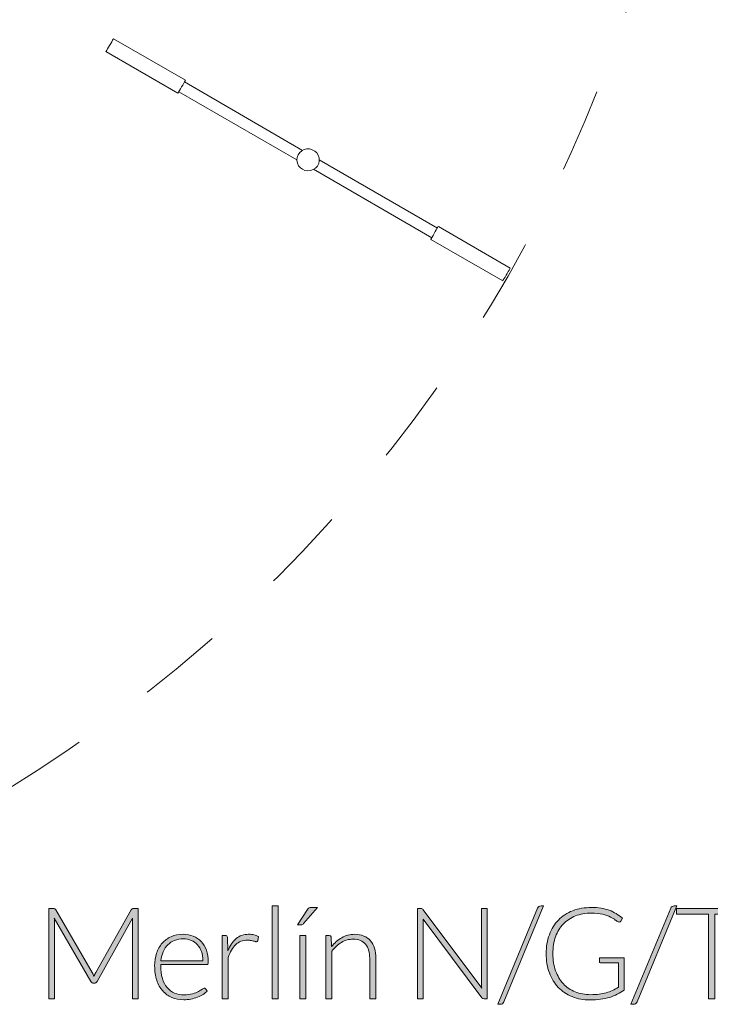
# Model space of a CAD drawing. Header units: inches. Extents: x 8 to 203, y -241 to -15.
# Tile 8 of 23: x 167 to 186, y -241 to -214. Entities that reach past the tile are written whole.
import ezdxf

# ---------------------------------------------------------------- set-up
doc = ezdxf.new("R2010")
doc.units = ezdxf.units.IN
doc.header["$MEASUREMENT"] = 0
doc.linetypes.add('AI-Linetype-3', pattern=[4.506413, 2.253206, -2.253206])
doc.layers.add('Capa 1', color=7, linetype='Continuous')

# ---------------------------------------------------------------- blocks, each defined once
blk = doc.blocks.new('block 10')
at = {"layer": 'Capa 1'}
h = blk.add_hatch(color=250, dxfattribs=at)
h.dxf.hatch_style = 2
edge = h.paths.add_edge_path()
edge.add_spline(control_points=[(169.19, -239.773), (169.197, -239.755), (169.203, -239.737), (169.211, -239.719), (169.218, -239.701), (169.227, -239.685), (169.236, -239.669), (169.236, -239.669), (170.185, -237.991), (170.185, -237.991), (170.194, -237.976), (170.203, -237.967), (170.212, -237.964), (170.221, -237.96), (170.234, -237.958), (170.25, -237.958), (170.25, -237.958), (170.371, -237.958), (170.371, -237.958), (170.371, -237.958), (170.371, -240.374), (170.371, -240.374), (170.371, -240.374), (170.217, -240.374), (170.217, -240.374), (170.217, -240.374), (170.217, -238.315), (170.217, -238.315), (170.217, -238.286), (170.219, -238.255), (170.223, -238.221), (170.223, -238.221), (169.272, -239.91), (169.272, -239.91), (169.256, -239.939), (169.233, -239.954), (169.203, -239.954), (169.203, -239.954), (169.176, -239.954), (169.176, -239.954), (169.148, -239.954), (169.125, -239.939), (169.108, -239.91), (169.108, -239.91), (168.131, -238.219), (168.131, -238.219), (168.135, -238.252), (168.137, -238.285), (168.137, -238.315), (168.137, -238.315), (168.137, -240.374), (168.137, -240.374), (168.137, -240.374), (167.985, -240.374), (167.985, -240.374), (167.985, -240.374), (167.985, -237.958), (167.985, -237.958), (167.985, -237.958), (168.104, -237.958), (168.104, -237.958), (168.12, -237.958), (168.133, -237.96), (168.142, -237.964), (168.152, -237.967), (168.161, -237.976), (168.171, -237.991), (168.171, -237.991), (169.145, -239.67), (169.145, -239.67), (169.162, -239.703), (169.177, -239.737), (169.19, -239.773)], knot_values=[0, 0, 0, 0, 1, 1, 1, 2, 2, 2, 3, 3, 3, 4, 4, 4, 5, 5, 5, 6, 6, 6, 7, 7, 7, 8, 8, 8, 9, 9, 9, 10, 10, 10, 11, 11, 11, 12, 12, 12, 13, 13, 13, 14, 14, 14, 15, 15, 15, 16, 16, 16, 17, 17, 17, 18, 18, 18, 19, 19, 19, 20, 20, 20, 21, 21, 21, 22, 22, 22, 23, 23, 23, 24, 24, 24, 24], degree=3, periodic=1)
h = blk.add_hatch(color=250, dxfattribs=at)
h.dxf.hatch_style = 2
h.paths.add_polyline_path([(174.111, -237.89), (174.111, -240.374), (173.949, -240.374), (173.949, -237.89)])
h = blk.add_hatch(color=250, dxfattribs=at)
h.dxf.hatch_style = 2
edge = h.paths.add_edge_path()
edge.add_spline(control_points=[(175.161, -237.931), (175.161, -237.931), (174.792, -238.363), (174.792, -238.363), (174.783, -238.374), (174.774, -238.382), (174.764, -238.386), (174.755, -238.39), (174.743, -238.392), (174.729, -238.392), (174.729, -238.392), (174.632, -238.392), (174.632, -238.392), (174.632, -238.392), (174.9, -237.986), (174.9, -237.986), (174.912, -237.965), (174.925, -237.951), (174.939, -237.943), (174.953, -237.936), (174.973, -237.931), (175.001, -237.931), (175.001, -237.931), (175.161, -237.931), (175.161, -237.931)], knot_values=[0, 0, 0, 0, 1, 1, 1, 2, 2, 2, 3, 3, 3, 4, 4, 4, 5, 5, 5, 6, 6, 6, 7, 7, 7, 8, 8, 8, 8], degree=3, periodic=1)
h.paths.add_polyline_path([(174.854, -238.676), (174.854, -240.374), (174.692, -240.374), (174.692, -238.676)])
h = blk.add_hatch(color=250, dxfattribs=at)
h.dxf.hatch_style = 2
edge = h.paths.add_edge_path()
edge.add_spline(control_points=[(177.961, -237.964), (177.971, -237.969), (177.98, -237.978), (177.991, -237.991), (177.991, -237.991), (179.554, -240.084), (179.554, -240.084), (179.551, -240.049), (179.549, -240.017), (179.549, -239.985), (179.549, -239.985), (179.549, -237.958), (179.549, -237.958), (179.549, -237.958), (179.703, -237.958), (179.703, -237.958), (179.703, -237.958), (179.703, -240.374), (179.703, -240.374), (179.703, -240.374), (179.619, -240.374), (179.619, -240.374), (179.593, -240.374), (179.572, -240.363), (179.556, -240.34), (179.556, -240.34), (177.985, -238.244), (177.985, -238.244), (177.989, -238.278), (177.991, -238.31), (177.991, -238.341), (177.991, -238.341), (177.991, -240.374), (177.991, -240.374), (177.991, -240.374), (177.839, -240.374), (177.839, -240.374), (177.839, -240.374), (177.839, -237.958), (177.839, -237.958), (177.839, -237.958), (177.924, -237.958), (177.924, -237.958), (177.94, -237.958), (177.952, -237.96), (177.961, -237.964)], knot_values=[0, 0, 0, 0, 1, 1, 1, 2, 2, 2, 3, 3, 3, 4, 4, 4, 5, 5, 5, 6, 6, 6, 7, 7, 7, 8, 8, 8, 9, 9, 9, 10, 10, 10, 11, 11, 11, 12, 12, 12, 13, 13, 13, 14, 14, 14, 15, 15, 15, 15], degree=3, periodic=1)
h = blk.add_hatch(color=250, dxfattribs=at)
h.dxf.hatch_style = 2
edge = h.paths.add_edge_path()
edge.add_spline(control_points=[(180.148, -240.451), (180.139, -240.474), (180.125, -240.49), (180.107, -240.501), (180.089, -240.512), (180.07, -240.517), (180.05, -240.517), (180.05, -240.517), (179.984, -240.517), (179.984, -240.517), (179.984, -240.517), (181.046, -237.953), (181.046, -237.953), (181.063, -237.911), (181.094, -237.89), (181.138, -237.89), (181.138, -237.89), (181.208, -237.89), (181.208, -237.89), (181.208, -237.89), (180.148, -240.451), (180.148, -240.451)], knot_values=[0, 0, 0, 0, 1, 1, 1, 2, 2, 2, 3, 3, 3, 4, 4, 4, 5, 5, 5, 6, 6, 6, 7, 7, 7, 7], degree=3, periodic=1)
h = blk.add_hatch(color=250, dxfattribs=at)
h.dxf.hatch_style = 2
edge = h.paths.add_edge_path()
edge.add_spline(control_points=[(182.461, -240.26), (182.544, -240.26), (182.62, -240.255), (182.688, -240.247), (182.756, -240.238), (182.82, -240.226), (182.878, -240.209), (182.937, -240.191), (182.993, -240.171), (183.046, -240.146), (183.099, -240.122), (183.152, -240.094), (183.205, -240.063), (183.205, -240.063), (183.205, -239.413), (183.205, -239.413), (183.205, -239.413), (182.741, -239.413), (182.741, -239.413), (182.729, -239.413), (182.718, -239.409), (182.709, -239.401), (182.701, -239.393), (182.697, -239.384), (182.697, -239.374), (182.697, -239.374), (182.697, -239.278), (182.697, -239.278), (182.697, -239.278), (183.364, -239.278), (183.364, -239.278), (183.364, -239.278), (183.364, -240.137), (183.364, -240.137), (183.304, -240.179), (183.241, -240.216), (183.176, -240.249), (183.111, -240.282), (183.042, -240.31), (182.968, -240.333), (182.894, -240.355), (182.814, -240.372), (182.729, -240.384), (182.644, -240.395), (182.55, -240.402), (182.449, -240.402), (182.275, -240.402), (182.116, -240.372), (181.972, -240.313), (181.828, -240.255), (181.704, -240.172), (181.601, -240.065), (181.498, -239.956), (181.418, -239.827), (181.362, -239.674), (181.305, -239.522), (181.276, -239.352), (181.276, -239.165), (181.276, -238.979), (181.305, -238.809), (181.362, -238.658), (181.418, -238.505), (181.499, -238.376), (181.604, -238.268), (181.709, -238.161), (181.836, -238.077), (181.985, -238.019), (182.135, -237.96), (182.303, -237.931), (182.488, -237.931), (182.58, -237.931), (182.666, -237.938), (182.744, -237.95), (182.822, -237.962), (182.894, -237.981), (182.961, -238.006), (183.028, -238.03), (183.091, -238.06), (183.149, -238.096), (183.207, -238.132), (183.263, -238.173), (183.316, -238.219), (183.316, -238.219), (183.27, -238.294), (183.27, -238.294), (183.26, -238.312), (183.246, -238.321), (183.227, -238.321), (183.217, -238.321), (183.208, -238.318), (183.198, -238.314), (183.182, -238.307), (183.157, -238.291), (183.124, -238.266), (183.092, -238.241), (183.048, -238.215), (182.993, -238.187), (182.938, -238.16), (182.868, -238.135), (182.785, -238.114), (182.702, -238.092), (182.601, -238.082), (182.483, -238.082), (182.326, -238.082), (182.185, -238.106), (182.058, -238.157), (181.932, -238.206), (181.824, -238.279), (181.735, -238.372), (181.645, -238.465), (181.577, -238.579), (181.528, -238.713), (181.48, -238.847), (181.456, -238.998), (181.456, -239.165), (181.456, -239.336), (181.48, -239.489), (181.529, -239.625), (181.578, -239.76), (181.646, -239.875), (181.735, -239.969), (181.823, -240.063), (181.929, -240.135), (182.052, -240.184), (182.176, -240.235), (182.312, -240.26), (182.461, -240.26)], knot_values=[0, 0, 0, 0, 1, 1, 1, 2, 2, 2, 3, 3, 3, 4, 4, 4, 5, 5, 5, 6, 6, 6, 7, 7, 7, 8, 8, 8, 9, 9, 9, 10, 10, 10, 11, 11, 11, 12, 12, 12, 13, 13, 13, 14, 14, 14, 15, 15, 15, 16, 16, 16, 17, 17, 17, 18, 18, 18, 19, 19, 19, 20, 20, 20, 21, 21, 21, 22, 22, 22, 23, 23, 23, 24, 24, 24, 25, 25, 25, 26, 26, 26, 27, 27, 27, 28, 28, 28, 29, 29, 29, 30, 30, 30, 31, 31, 31, 32, 32, 32, 33, 33, 33, 34, 34, 34, 35, 35, 35, 36, 36, 36, 37, 37, 37, 38, 38, 38, 39, 39, 39, 40, 40, 40, 41, 41, 41, 42, 42, 42, 42], degree=3, periodic=1)
h = blk.add_hatch(color=250, dxfattribs=at)
h.dxf.hatch_style = 2
edge = h.paths.add_edge_path()
edge.add_spline(control_points=[(183.707, -240.451), (183.698, -240.474), (183.685, -240.49), (183.666, -240.501), (183.648, -240.512), (183.629, -240.517), (183.61, -240.517), (183.61, -240.517), (183.543, -240.517), (183.543, -240.517), (183.543, -240.517), (184.605, -237.953), (184.605, -237.953), (184.622, -237.911), (184.653, -237.89), (184.697, -237.89), (184.697, -237.89), (184.767, -237.89), (184.767, -237.89), (184.767, -237.89), (183.707, -240.451), (183.707, -240.451)], knot_values=[0, 0, 0, 0, 1, 1, 1, 2, 2, 2, 3, 3, 3, 4, 4, 4, 5, 5, 5, 6, 6, 6, 7, 7, 7, 7], degree=3, periodic=1)
h = blk.add_hatch(color=250, dxfattribs=at)
h.dxf.hatch_style = 2
h.paths.add_polyline_path([(186.637, -237.958), (186.637, -238.107), (185.788, -238.107), (185.788, -240.374), (185.614, -240.374), (185.614, -238.107), (184.76, -238.107), (184.76, -237.958)])
h = blk.add_hatch(color=250, dxfattribs=at)
h.dxf.hatch_style = 2
edge = h.paths.add_edge_path()
edge.add_spline(control_points=[(171.578, -238.648), (171.674, -238.648), (171.762, -238.665), (171.844, -238.698), (171.925, -238.731), (171.996, -238.779), (172.055, -238.842), (172.115, -238.905), (172.162, -238.983), (172.195, -239.075), (172.229, -239.167), (172.246, -239.273), (172.246, -239.393), (172.246, -239.418), (172.242, -239.435), (172.234, -239.444), (172.227, -239.453), (172.216, -239.458), (172.2, -239.458), (172.2, -239.458), (170.974, -239.458), (170.974, -239.458), (170.974, -239.458), (170.974, -239.49), (170.974, -239.49), (170.974, -239.617), (170.989, -239.73), (171.018, -239.826), (171.048, -239.923), (171.09, -240.004), (171.144, -240.069), (171.199, -240.135), (171.265, -240.184), (171.343, -240.217), (171.42, -240.25), (171.506, -240.266), (171.602, -240.266), (171.687, -240.266), (171.761, -240.258), (171.824, -240.238), (171.886, -240.22), (171.939, -240.198), (171.982, -240.176), (172.025, -240.152), (172.058, -240.131), (172.084, -240.112), (172.108, -240.094), (172.127, -240.084), (172.138, -240.084), (172.153, -240.084), (172.164, -240.089), (172.172, -240.101), (172.172, -240.101), (172.217, -240.156), (172.217, -240.156), (172.189, -240.19), (172.153, -240.222), (172.108, -240.251), (172.063, -240.281), (172.013, -240.306), (171.958, -240.327), (171.903, -240.348), (171.844, -240.365), (171.78, -240.377), (171.717, -240.39), (171.654, -240.396), (171.59, -240.396), (171.474, -240.396), (171.368, -240.376), (171.273, -240.336), (171.177, -240.295), (171.095, -240.236), (171.027, -240.159), (170.958, -240.082), (170.905, -239.987), (170.868, -239.875), (170.83, -239.763), (170.812, -239.635), (170.812, -239.49), (170.812, -239.368), (170.829, -239.256), (170.864, -239.152), (170.898, -239.05), (170.948, -238.961), (171.014, -238.886), (171.079, -238.812), (171.16, -238.753), (171.255, -238.711), (171.35, -238.669), (171.458, -238.648), (171.578, -238.648)], knot_values=[0, 0, 0, 0, 1, 1, 1, 2, 2, 2, 3, 3, 3, 4, 4, 4, 5, 5, 5, 6, 6, 6, 7, 7, 7, 8, 8, 8, 9, 9, 9, 10, 10, 10, 11, 11, 11, 12, 12, 12, 13, 13, 13, 14, 14, 14, 15, 15, 15, 16, 16, 16, 17, 17, 17, 18, 18, 18, 19, 19, 19, 20, 20, 20, 21, 21, 21, 22, 22, 22, 23, 23, 23, 24, 24, 24, 25, 25, 25, 26, 26, 26, 27, 27, 27, 28, 28, 28, 29, 29, 29, 30, 30, 30, 30], degree=3, periodic=1)
edge = h.paths.add_edge_path()
edge.add_spline(control_points=[(171.581, -238.769), (171.493, -238.769), (171.415, -238.783), (171.345, -238.811), (171.276, -238.837), (171.216, -238.877), (171.165, -238.928), (171.115, -238.979), (171.074, -239.041), (171.043, -239.112), (171.011, -239.184), (170.991, -239.265), (170.981, -239.354), (170.981, -239.354), (172.099, -239.354), (172.099, -239.354), (172.099, -239.262), (172.086, -239.181), (172.062, -239.108), (172.036, -239.036), (172.001, -238.975), (171.956, -238.925), (171.91, -238.875), (171.855, -238.836), (171.792, -238.809), (171.728, -238.783), (171.658, -238.769), (171.581, -238.769)], knot_values=[0, 0, 0, 0, 1, 1, 1, 2, 2, 2, 3, 3, 3, 4, 4, 4, 5, 5, 5, 6, 6, 6, 7, 7, 7, 8, 8, 8, 9, 9, 9, 9], degree=3, periodic=1)
h = blk.add_hatch(color=250, dxfattribs=at)
h.dxf.hatch_style = 2
edge = h.paths.add_edge_path()
edge.add_spline(control_points=[(172.614, -240.374), (172.614, -240.374), (172.614, -238.676), (172.614, -238.676), (172.614, -238.676), (172.7, -238.676), (172.7, -238.676), (172.719, -238.676), (172.733, -238.68), (172.742, -238.687), (172.75, -238.696), (172.755, -238.709), (172.756, -238.729), (172.756, -238.729), (172.77, -239.087), (172.77, -239.087), (172.824, -238.949), (172.897, -238.842), (172.988, -238.764), (173.079, -238.685), (173.191, -238.647), (173.324, -238.647), (173.376, -238.647), (173.423, -238.652), (173.466, -238.662), (173.509, -238.673), (173.55, -238.689), (173.589, -238.71), (173.589, -238.71), (173.567, -238.822), (173.567, -238.822), (173.564, -238.841), (173.552, -238.85), (173.533, -238.85), (173.526, -238.85), (173.516, -238.847), (173.504, -238.843), (173.491, -238.838), (173.476, -238.833), (173.457, -238.827), (173.438, -238.822), (173.415, -238.817), (173.388, -238.812), (173.36, -238.808), (173.329, -238.805), (173.294, -238.805), (173.165, -238.805), (173.06, -238.845), (172.977, -238.925), (172.895, -239.004), (172.828, -239.119), (172.777, -239.269), (172.777, -239.269), (172.777, -240.374), (172.777, -240.374), (172.777, -240.374), (172.614, -240.374), (172.614, -240.374)], knot_values=[0, 0, 0, 0, 1, 1, 1, 2, 2, 2, 3, 3, 3, 4, 4, 4, 5, 5, 5, 6, 6, 6, 7, 7, 7, 8, 8, 8, 9, 9, 9, 10, 10, 10, 11, 11, 11, 12, 12, 12, 13, 13, 13, 14, 14, 14, 15, 15, 15, 16, 16, 16, 17, 17, 17, 18, 18, 18, 19, 19, 19, 19], degree=3, periodic=1)
h = blk.add_hatch(color=250, dxfattribs=at)
h.dxf.hatch_style = 2
edge = h.paths.add_edge_path()
edge.add_spline(control_points=[(175.387, -240.374), (175.387, -240.374), (175.387, -238.676), (175.387, -238.676), (175.387, -238.676), (175.475, -238.676), (175.475, -238.676), (175.505, -238.676), (175.522, -238.69), (175.527, -238.718), (175.527, -238.718), (175.542, -238.975), (175.542, -238.975), (175.619, -238.877), (175.71, -238.797), (175.813, -238.738), (175.916, -238.678), (176.03, -238.648), (176.157, -238.648), (176.25, -238.648), (176.332, -238.663), (176.403, -238.693), (176.474, -238.722), (176.533, -238.765), (176.58, -238.821), (176.627, -238.877), (176.662, -238.944), (176.686, -239.022), (176.71, -239.101), (176.722, -239.19), (176.722, -239.288), (176.722, -239.288), (176.722, -240.374), (176.722, -240.374), (176.722, -240.374), (176.559, -240.374), (176.559, -240.374), (176.559, -240.374), (176.559, -239.288), (176.559, -239.288), (176.559, -239.129), (176.523, -239.004), (176.45, -238.914), (176.377, -238.823), (176.266, -238.778), (176.116, -238.778), (176.004, -238.778), (175.9, -238.806), (175.805, -238.864), (175.709, -238.922), (175.624, -239.001), (175.549, -239.101), (175.549, -239.101), (175.549, -240.374), (175.549, -240.374), (175.549, -240.374), (175.387, -240.374), (175.387, -240.374)], knot_values=[0, 0, 0, 0, 1, 1, 1, 2, 2, 2, 3, 3, 3, 4, 4, 4, 5, 5, 5, 6, 6, 6, 7, 7, 7, 8, 8, 8, 9, 9, 9, 10, 10, 10, 11, 11, 11, 12, 12, 12, 13, 13, 13, 14, 14, 14, 15, 15, 15, 16, 16, 16, 17, 17, 17, 18, 18, 18, 19, 19, 19, 19], degree=3, periodic=1)
at = {"layer": 'Capa 1', "lineweight": 0}
for points in [[(174.111, -237.89), (174.111, -240.374), (173.949, -240.374), (173.949, -237.89), (174.111, -237.89)], [(186.637, -237.958), (186.637, -238.107), (185.788, -238.107), (185.788, -240.374), (185.614, -240.374), (185.614, -238.107), (184.76, -238.107), (184.76, -237.958), (186.637, -237.958)], [(174.854, -238.676), (174.854, -240.374), (174.692, -240.374), (174.692, -238.676), (174.854, -238.676)]]:
    blk.add_lwpolyline(points, dxfattribs=at)
for points, knots in [([(169.19, -239.773), (169.197, -239.755), (169.203, -239.737), (169.211, -239.719), (169.218, -239.701), (169.227, -239.685), (169.236, -239.669), (169.236, -239.669), (170.185, -237.991), (170.185, -237.991), (170.194, -237.976), (170.203, -237.967), (170.212, -237.964), (170.221, -237.96), (170.234, -237.958), (170.25, -237.958), (170.25, -237.958), (170.371, -237.958), (170.371, -237.958), (170.371, -237.958), (170.371, -240.374), (170.371, -240.374), (170.371, -240.374), (170.217, -240.374), (170.217, -240.374), (170.217, -240.374), (170.217, -238.315), (170.217, -238.315), (170.217, -238.286), (170.219, -238.255), (170.223, -238.221), (170.223, -238.221), (169.272, -239.91), (169.272, -239.91), (169.256, -239.939), (169.233, -239.954), (169.203, -239.954), (169.203, -239.954), (169.176, -239.954), (169.176, -239.954), (169.148, -239.954), (169.125, -239.939), (169.108, -239.91), (169.108, -239.91), (168.131, -238.219), (168.131, -238.219), (168.135, -238.252), (168.137, -238.285), (168.137, -238.315), (168.137, -238.315), (168.137, -240.374), (168.137, -240.374), (168.137, -240.374), (167.985, -240.374), (167.985, -240.374), (167.985, -240.374), (167.985, -237.958), (167.985, -237.958), (167.985, -237.958), (168.104, -237.958), (168.104, -237.958), (168.12, -237.958), (168.133, -237.96), (168.142, -237.964), (168.152, -237.967), (168.161, -237.976), (168.171, -237.991), (168.171, -237.991), (169.145, -239.67), (169.145, -239.67), (169.162, -239.703), (169.177, -239.737), (169.19, -239.773)], [0, 0, 0, 0, 1, 1, 1, 2, 2, 2, 3, 3, 3, 4, 4, 4, 5, 5, 5, 6, 6, 6, 7, 7, 7, 8, 8, 8, 9, 9, 9, 10, 10, 10, 11, 11, 11, 12, 12, 12, 13, 13, 13, 14, 14, 14, 15, 15, 15, 16, 16, 16, 17, 17, 17, 18, 18, 18, 19, 19, 19, 20, 20, 20, 21, 21, 21, 22, 22, 22, 23, 23, 23, 24, 24, 24, 24]), ([(175.161, -237.931), (175.161, -237.931), (174.792, -238.363), (174.792, -238.363), (174.783, -238.374), (174.774, -238.382), (174.764, -238.386), (174.755, -238.39), (174.743, -238.392), (174.729, -238.392), (174.729, -238.392), (174.632, -238.392), (174.632, -238.392), (174.632, -238.392), (174.9, -237.986), (174.9, -237.986), (174.912, -237.965), (174.925, -237.951), (174.939, -237.943), (174.953, -237.936), (174.973, -237.931), (175.001, -237.931), (175.001, -237.931), (175.161, -237.931), (175.161, -237.931)], [0, 0, 0, 0, 1, 1, 1, 2, 2, 2, 3, 3, 3, 4, 4, 4, 5, 5, 5, 6, 6, 6, 7, 7, 7, 8, 8, 8, 8]), ([(177.961, -237.964), (177.971, -237.969), (177.98, -237.978), (177.991, -237.991), (177.991, -237.991), (179.554, -240.084), (179.554, -240.084), (179.551, -240.049), (179.549, -240.017), (179.549, -239.985), (179.549, -239.985), (179.549, -237.958), (179.549, -237.958), (179.549, -237.958), (179.703, -237.958), (179.703, -237.958), (179.703, -237.958), (179.703, -240.374), (179.703, -240.374), (179.703, -240.374), (179.619, -240.374), (179.619, -240.374), (179.593, -240.374), (179.572, -240.363), (179.556, -240.34), (179.556, -240.34), (177.985, -238.244), (177.985, -238.244), (177.989, -238.278), (177.991, -238.31), (177.991, -238.341), (177.991, -238.341), (177.991, -240.374), (177.991, -240.374), (177.991, -240.374), (177.839, -240.374), (177.839, -240.374), (177.839, -240.374), (177.839, -237.958), (177.839, -237.958), (177.839, -237.958), (177.924, -237.958), (177.924, -237.958), (177.94, -237.958), (177.952, -237.96), (177.961, -237.964)], [0, 0, 0, 0, 1, 1, 1, 2, 2, 2, 3, 3, 3, 4, 4, 4, 5, 5, 5, 6, 6, 6, 7, 7, 7, 8, 8, 8, 9, 9, 9, 10, 10, 10, 11, 11, 11, 12, 12, 12, 13, 13, 13, 14, 14, 14, 15, 15, 15, 15]), ([(180.148, -240.451), (180.139, -240.474), (180.125, -240.49), (180.107, -240.501), (180.089, -240.512), (180.07, -240.517), (180.05, -240.517), (180.05, -240.517), (179.984, -240.517), (179.984, -240.517), (179.984, -240.517), (181.046, -237.953), (181.046, -237.953), (181.063, -237.911), (181.094, -237.89), (181.138, -237.89), (181.138, -237.89), (181.208, -237.89), (181.208, -237.89), (181.208, -237.89), (180.148, -240.451), (180.148, -240.451)], [0, 0, 0, 0, 1, 1, 1, 2, 2, 2, 3, 3, 3, 4, 4, 4, 5, 5, 5, 6, 6, 6, 7, 7, 7, 7]), ([(182.461, -240.26), (182.544, -240.26), (182.62, -240.255), (182.688, -240.247), (182.756, -240.238), (182.82, -240.226), (182.878, -240.209), (182.937, -240.191), (182.993, -240.171), (183.046, -240.146), (183.099, -240.122), (183.152, -240.094), (183.205, -240.063), (183.205, -240.063), (183.205, -239.413), (183.205, -239.413), (183.205, -239.413), (182.741, -239.413), (182.741, -239.413), (182.729, -239.413), (182.718, -239.409), (182.709, -239.401), (182.701, -239.393), (182.697, -239.384), (182.697, -239.374), (182.697, -239.374), (182.697, -239.278), (182.697, -239.278), (182.697, -239.278), (183.364, -239.278), (183.364, -239.278), (183.364, -239.278), (183.364, -240.137), (183.364, -240.137), (183.304, -240.179), (183.241, -240.216), (183.176, -240.249), (183.111, -240.282), (183.042, -240.31), (182.968, -240.333), (182.894, -240.355), (182.814, -240.372), (182.729, -240.384), (182.644, -240.395), (182.55, -240.402), (182.449, -240.402), (182.275, -240.402), (182.116, -240.372), (181.972, -240.313), (181.828, -240.255), (181.704, -240.172), (181.601, -240.065), (181.498, -239.956), (181.418, -239.827), (181.362, -239.674), (181.305, -239.522), (181.276, -239.352), (181.276, -239.165), (181.276, -238.979), (181.305, -238.809), (181.362, -238.658), (181.418, -238.505), (181.499, -238.376), (181.604, -238.268), (181.709, -238.161), (181.836, -238.077), (181.985, -238.019), (182.135, -237.96), (182.303, -237.931), (182.488, -237.931), (182.58, -237.931), (182.666, -237.938), (182.744, -237.95), (182.822, -237.962), (182.894, -237.981), (182.961, -238.006), (183.028, -238.03), (183.091, -238.06), (183.149, -238.096), (183.207, -238.132), (183.263, -238.173), (183.316, -238.219), (183.316, -238.219), (183.27, -238.294), (183.27, -238.294), (183.26, -238.312), (183.246, -238.321), (183.227, -238.321), (183.217, -238.321), (183.208, -238.318), (183.198, -238.314), (183.182, -238.307), (183.157, -238.291), (183.124, -238.266), (183.092, -238.241), (183.048, -238.215), (182.993, -238.187), (182.938, -238.16), (182.868, -238.135), (182.785, -238.114), (182.702, -238.092), (182.601, -238.082), (182.483, -238.082), (182.326, -238.082), (182.185, -238.106), (182.058, -238.157), (181.932, -238.206), (181.824, -238.279), (181.735, -238.372), (181.645, -238.465), (181.577, -238.579), (181.528, -238.713), (181.48, -238.847), (181.456, -238.998), (181.456, -239.165), (181.456, -239.336), (181.48, -239.489), (181.529, -239.625), (181.578, -239.76), (181.646, -239.875), (181.735, -239.969), (181.823, -240.063), (181.929, -240.135), (182.052, -240.184), (182.176, -240.235), (182.312, -240.26), (182.461, -240.26)], [0, 0, 0, 0, 1, 1, 1, 2, 2, 2, 3, 3, 3, 4, 4, 4, 5, 5, 5, 6, 6, 6, 7, 7, 7, 8, 8, 8, 9, 9, 9, 10, 10, 10, 11, 11, 11, 12, 12, 12, 13, 13, 13, 14, 14, 14, 15, 15, 15, 16, 16, 16, 17, 17, 17, 18, 18, 18, 19, 19, 19, 20, 20, 20, 21, 21, 21, 22, 22, 22, 23, 23, 23, 24, 24, 24, 25, 25, 25, 26, 26, 26, 27, 27, 27, 28, 28, 28, 29, 29, 29, 30, 30, 30, 31, 31, 31, 32, 32, 32, 33, 33, 33, 34, 34, 34, 35, 35, 35, 36, 36, 36, 37, 37, 37, 38, 38, 38, 39, 39, 39, 40, 40, 40, 41, 41, 41, 42, 42, 42, 42]), ([(183.707, -240.451), (183.698, -240.474), (183.685, -240.49), (183.666, -240.501), (183.648, -240.512), (183.629, -240.517), (183.61, -240.517), (183.61, -240.517), (183.543, -240.517), (183.543, -240.517), (183.543, -240.517), (184.605, -237.953), (184.605, -237.953), (184.622, -237.911), (184.653, -237.89), (184.697, -237.89), (184.697, -237.89), (184.767, -237.89), (184.767, -237.89), (184.767, -237.89), (183.707, -240.451), (183.707, -240.451)], [0, 0, 0, 0, 1, 1, 1, 2, 2, 2, 3, 3, 3, 4, 4, 4, 5, 5, 5, 6, 6, 6, 7, 7, 7, 7]), ([(171.578, -238.648), (171.674, -238.648), (171.762, -238.665), (171.844, -238.698), (171.925, -238.731), (171.996, -238.779), (172.055, -238.842), (172.115, -238.905), (172.162, -238.983), (172.195, -239.075), (172.229, -239.167), (172.246, -239.273), (172.246, -239.393), (172.246, -239.418), (172.242, -239.435), (172.234, -239.444), (172.227, -239.453), (172.216, -239.458), (172.2, -239.458), (172.2, -239.458), (170.974, -239.458), (170.974, -239.458), (170.974, -239.458), (170.974, -239.49), (170.974, -239.49), (170.974, -239.617), (170.989, -239.73), (171.018, -239.826), (171.048, -239.923), (171.09, -240.004), (171.144, -240.069), (171.199, -240.135), (171.265, -240.184), (171.343, -240.217), (171.42, -240.25), (171.506, -240.266), (171.602, -240.266), (171.687, -240.266), (171.761, -240.258), (171.824, -240.238), (171.886, -240.22), (171.939, -240.198), (171.982, -240.176), (172.025, -240.152), (172.058, -240.131), (172.084, -240.112), (172.108, -240.094), (172.127, -240.084), (172.138, -240.084), (172.153, -240.084), (172.164, -240.089), (172.172, -240.101), (172.172, -240.101), (172.217, -240.156), (172.217, -240.156), (172.189, -240.19), (172.153, -240.222), (172.108, -240.251), (172.063, -240.281), (172.013, -240.306), (171.958, -240.327), (171.903, -240.348), (171.844, -240.365), (171.78, -240.377), (171.717, -240.39), (171.654, -240.396), (171.59, -240.396), (171.474, -240.396), (171.368, -240.376), (171.273, -240.336), (171.177, -240.295), (171.095, -240.236), (171.027, -240.159), (170.958, -240.082), (170.905, -239.987), (170.868, -239.875), (170.83, -239.763), (170.812, -239.635), (170.812, -239.49), (170.812, -239.368), (170.829, -239.256), (170.864, -239.152), (170.898, -239.05), (170.948, -238.961), (171.014, -238.886), (171.079, -238.812), (171.16, -238.753), (171.255, -238.711), (171.35, -238.669), (171.458, -238.648), (171.578, -238.648)], [0, 0, 0, 0, 1, 1, 1, 2, 2, 2, 3, 3, 3, 4, 4, 4, 5, 5, 5, 6, 6, 6, 7, 7, 7, 8, 8, 8, 9, 9, 9, 10, 10, 10, 11, 11, 11, 12, 12, 12, 13, 13, 13, 14, 14, 14, 15, 15, 15, 16, 16, 16, 17, 17, 17, 18, 18, 18, 19, 19, 19, 20, 20, 20, 21, 21, 21, 22, 22, 22, 23, 23, 23, 24, 24, 24, 25, 25, 25, 26, 26, 26, 27, 27, 27, 28, 28, 28, 29, 29, 29, 30, 30, 30, 30]), ([(171.581, -238.769), (171.493, -238.769), (171.415, -238.783), (171.345, -238.811), (171.276, -238.837), (171.216, -238.877), (171.165, -238.928), (171.115, -238.979), (171.074, -239.041), (171.043, -239.112), (171.011, -239.184), (170.991, -239.265), (170.981, -239.354), (170.981, -239.354), (172.099, -239.354), (172.099, -239.354), (172.099, -239.262), (172.086, -239.181), (172.062, -239.108), (172.036, -239.036), (172.001, -238.975), (171.956, -238.925), (171.91, -238.875), (171.855, -238.836), (171.792, -238.809), (171.728, -238.783), (171.658, -238.769), (171.581, -238.769)], [0, 0, 0, 0, 1, 1, 1, 2, 2, 2, 3, 3, 3, 4, 4, 4, 5, 5, 5, 6, 6, 6, 7, 7, 7, 8, 8, 8, 9, 9, 9, 9]), ([(172.614, -240.374), (172.614, -240.374), (172.614, -238.676), (172.614, -238.676), (172.614, -238.676), (172.7, -238.676), (172.7, -238.676), (172.719, -238.676), (172.733, -238.68), (172.742, -238.687), (172.75, -238.696), (172.755, -238.709), (172.756, -238.729), (172.756, -238.729), (172.77, -239.087), (172.77, -239.087), (172.824, -238.949), (172.897, -238.842), (172.988, -238.764), (173.079, -238.685), (173.191, -238.647), (173.324, -238.647), (173.376, -238.647), (173.423, -238.652), (173.466, -238.662), (173.509, -238.673), (173.55, -238.689), (173.589, -238.71), (173.589, -238.71), (173.567, -238.822), (173.567, -238.822), (173.564, -238.841), (173.552, -238.85), (173.533, -238.85), (173.526, -238.85), (173.516, -238.847), (173.504, -238.843), (173.491, -238.838), (173.476, -238.833), (173.457, -238.827), (173.438, -238.822), (173.415, -238.817), (173.388, -238.812), (173.36, -238.808), (173.329, -238.805), (173.294, -238.805), (173.165, -238.805), (173.06, -238.845), (172.977, -238.925), (172.895, -239.004), (172.828, -239.119), (172.777, -239.269), (172.777, -239.269), (172.777, -240.374), (172.777, -240.374), (172.777, -240.374), (172.614, -240.374), (172.614, -240.374)], [0, 0, 0, 0, 1, 1, 1, 2, 2, 2, 3, 3, 3, 4, 4, 4, 5, 5, 5, 6, 6, 6, 7, 7, 7, 8, 8, 8, 9, 9, 9, 10, 10, 10, 11, 11, 11, 12, 12, 12, 13, 13, 13, 14, 14, 14, 15, 15, 15, 16, 16, 16, 17, 17, 17, 18, 18, 18, 19, 19, 19, 19]), ([(175.387, -240.374), (175.387, -240.374), (175.387, -238.676), (175.387, -238.676), (175.387, -238.676), (175.475, -238.676), (175.475, -238.676), (175.505, -238.676), (175.522, -238.69), (175.527, -238.718), (175.527, -238.718), (175.542, -238.975), (175.542, -238.975), (175.619, -238.877), (175.71, -238.797), (175.813, -238.738), (175.916, -238.678), (176.03, -238.648), (176.157, -238.648), (176.25, -238.648), (176.332, -238.663), (176.403, -238.693), (176.474, -238.722), (176.533, -238.765), (176.58, -238.821), (176.627, -238.877), (176.662, -238.944), (176.686, -239.022), (176.71, -239.101), (176.722, -239.19), (176.722, -239.288), (176.722, -239.288), (176.722, -240.374), (176.722, -240.374), (176.722, -240.374), (176.559, -240.374), (176.559, -240.374), (176.559, -240.374), (176.559, -239.288), (176.559, -239.288), (176.559, -239.129), (176.523, -239.004), (176.45, -238.914), (176.377, -238.823), (176.266, -238.778), (176.116, -238.778), (176.004, -238.778), (175.9, -238.806), (175.805, -238.864), (175.709, -238.922), (175.624, -239.001), (175.549, -239.101), (175.549, -239.101), (175.549, -240.374), (175.549, -240.374), (175.549, -240.374), (175.387, -240.374), (175.387, -240.374)], [0, 0, 0, 0, 1, 1, 1, 2, 2, 2, 3, 3, 3, 4, 4, 4, 5, 5, 5, 6, 6, 6, 7, 7, 7, 8, 8, 8, 9, 9, 9, 10, 10, 10, 11, 11, 11, 12, 12, 12, 13, 13, 13, 14, 14, 14, 15, 15, 15, 16, 16, 16, 17, 17, 17, 18, 18, 18, 19, 19, 19, 19])]:
    blk.add_open_spline(points, degree=3, knots=knots, dxfattribs=at)

msp = doc.modelspace()

# ---------------------------------------------------------------- linework, layer by layer
at = {"layer": 'Capa 1', "color": 250, "lineweight": 5}
for points in [[(169.709, -214.732), (169.709, -214.732), (169.7, -214.741), (169.684, -214.768), (169.666, -214.812), (169.64, -214.854), (169.605, -214.907), (169.579, -214.959), (169.553, -215.003), (169.535, -215.038), (169.517, -215.064)], [(171.635, -215.839), (169.709, -214.732)], [(169.517, -215.064), (169.509, -215.072)], [(169.509, -215.072), (171.433, -216.187)], [(171.635, -215.839), (171.635, -215.839), (171.625, -215.856), (171.608, -215.882), (171.592, -215.917), (171.565, -215.969), (171.53, -216.013), (171.502, -216.065), (171.478, -216.109), (171.451, -216.153), (171.443, -216.17)], [(174.761, -217.712), (171.608, -215.882)], [(171.46, -216.144), (174.613, -217.964)], [(171.443, -216.17), (171.433, -216.187)], [(174.761, -218.217), (174.708, -218.173), (174.657, -218.121), (174.631, -218.051), (174.613, -217.973), (174.622, -217.903), (174.649, -217.834), (174.691, -217.772), (174.744, -217.721), (174.805, -217.686), (174.883, -217.668), (174.953, -217.668), (175.023, -217.695), (175.092, -217.729), (175.144, -217.781), (175.18, -217.843), (175.205, -217.912), (175.205, -217.991), (175.198, -218.06), (175.163, -218.13), (175.109, -218.182), (175.05, -218.225), (174.979, -218.251), (174.91, -218.261), (174.83, -218.251), (174.761, -218.217)], [(178.368, -219.785), (175.205, -217.964)], [(175.057, -218.217), (178.22, -220.046)], [(178.211, -220.063), (178.228, -220.029), (178.255, -219.986), (178.28, -219.933), (178.307, -219.881), (178.333, -219.837), (178.358, -219.794), (178.376, -219.768), (178.385, -219.749), (178.394, -219.741)], [(180.31, -220.856), (178.394, -219.741)], [(178.193, -220.09), (178.193, -220.081), (178.211, -220.063)], [(178.193, -220.09), (180.118, -221.195)], [(180.128, -221.17), (180.153, -221.135), (180.18, -221.1), (180.206, -221.048), (180.231, -220.996), (180.258, -220.943), (180.284, -220.909), (180.301, -220.874), (180.31, -220.856)], [(180.118, -221.195), (180.118, -221.187), (180.128, -221.17)]]:
    msp.add_lwpolyline(points, dxfattribs=at)
at = {"layer": 'Capa 1', "color": 252, "linetype": 'AI-Linetype-3', "lineweight": 5}
msp.add_open_spline([(108.698, -201.995), (108.698, -180.832), (125.853, -163.676), (147.016, -163.676), (168.178, -163.676), (185.333, -180.832), (185.333, -201.995), (185.333, -223.157), (168.178, -240.313), (147.016, -240.313), (125.853, -240.313), (108.698, -223.157), (108.698, -201.995)], degree=3, knots=[0, 0, 0, 0, 1, 1, 1, 2, 2, 2, 3, 3, 3, 4, 4, 4, 4], dxfattribs=at)

# ---------------------------------------------------------------- block references
at = {"layer": 'Capa 1'}
msp.add_blockref('block 10', (0, 0), dxfattribs=at)

doc.saveas('drawing.dxf')
